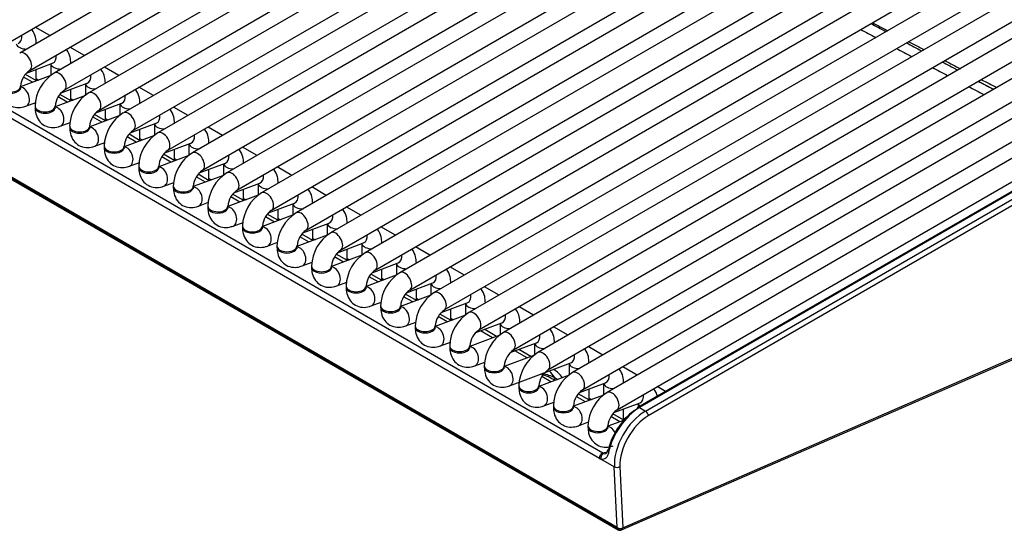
# Model space of a CAD drawing. Header units: millimetres. Extents: x 0 to 287, y 0 to 200.
# Tile 33 of 49: x 209.86 to 222.17, y 90.16 to 96.54. Entities that reach past the tile are written whole.
import ezdxf

# ---------------------------------------------------------------- set-up
doc = ezdxf.new("R2010")
doc.units = ezdxf.units.MM
doc.layers.add('130.667_BW4C_CTM', color=7, linetype='Continuous')
doc.layers.add('Standard', color=7, linetype='Continuous')

# ---------------------------------------------------------------- blocks, each defined once
blk = doc.blocks.new('SE3')
at = {"layer": '130.667_BW4C_CTM', "color": 7, "linetype": 'Continuous'}
for p, q in [((217.331, 90.192), (194.774, 103.215)), ((194.775, 103.205), (217.332, 90.182)), ((194.785, 103.187), (217.342, 90.164)), ((209.553, 96.152), (217.645, 100.824)), ((217.65, 100.617), (209.86, 96.119)), ((209.985, 95.902), (217.757, 100.39)), ((217.94, 100.285), (210.292, 95.869)), ((210.417, 95.653), (218.19, 100.14)), ((221.142, 100.138), (212.02, 94.872)), ((218.372, 100.035), (210.724, 95.62)), ((210.849, 95.403), (218.675, 99.922)), ((212.145, 94.655), (221.267, 99.922)), ((221.574, 99.889), (212.452, 94.622)), ((218.871, 99.825), (211.156, 95.37)), ((211.281, 95.154), (219.121, 99.68)), ((212.577, 94.406), (221.699, 99.672)), ((222.006, 99.639), (212.884, 94.373)), ((219.303, 99.575), (211.588, 95.121)), ((211.713, 94.905), (219.568, 99.439)), ((213.009, 94.156), (222.131, 99.423)), ((222.438, 99.39), (213.316, 94.123)), ((213.441, 93.907), (222.563, 99.173)), ((222.87, 99.14), (213.748, 93.874)), ((213.873, 93.657), (222.995, 98.924)), ((223.302, 98.891), (214.18, 93.624)), ((214.305, 93.408), (223.427, 98.674)), ((223.734, 98.641), (214.612, 93.375)), ((214.737, 93.158), (223.859, 98.425)), ((224.098, 98.353), (215.044, 93.126)), ((215.169, 92.909), (224.105, 98.068)), ((224.111, 97.861), (215.476, 92.876)), ((215.601, 92.66), (224.118, 97.577)), ((224.124, 97.37), (215.909, 92.627)), ((216.034, 92.41), (224.131, 97.085)), ((224.139, 96.879), (216.341, 92.377)), ((210.237, 96.337), (210.055, 96.442)), ((216.466, 92.161), (224.01, 96.516)), ((208.217, 96.282), (217.152, 91.124)), ((224.091, 96.353), (216.773, 92.128)), ((217.108, 91.056), (208.172, 96.215)), ((210.067, 96.238), (210.067, 96.241)), ((210.669, 96.087), (210.487, 96.192)), ((216.898, 91.911), (224.216, 96.137)), ((224.523, 96.104), (217.205, 91.878)), ((209.946, 95.869), (210.272, 95.991)), ((210.067, 95.773), (210.067, 95.914)), ((210.249, 95.982), (210.249, 95.839)), ((210.499, 95.989), (210.499, 95.991)), ((211.101, 95.838), (210.919, 95.943)), ((210.249, 95.838), (209.871, 95.697)), ((210.022, 95.753), (209.908, 95.819)), ((210.07, 95.772), (209.931, 95.852)), ((210.067, 95.799), (210.097, 95.782)), ((217.33, 91.662), (224.648, 95.887)), ((209.871, 95.688), (209.871, 95.704)), ((210.378, 95.62), (210.704, 95.741)), ((210.499, 95.524), (210.499, 95.665)), ((210.681, 95.733), (210.681, 95.589)), ((210.931, 95.74), (210.931, 95.742)), ((211.533, 95.588), (211.351, 95.693)), ((224.555, 95.714), (217.587, 91.691)), ((224.58, 95.712), (217.612, 91.689)), ((217.684, 91.647), (224.652, 95.67)), ((210.681, 95.589), (210.303, 95.447)), ((210.454, 95.504), (210.34, 95.57)), ((210.502, 95.522), (210.363, 95.603)), ((210.499, 95.55), (210.529, 95.532)), ((224.687, 95.609), (217.719, 91.586)), ((209.936, 95.454), (210.061, 95.501)), ((210.053, 95.455), (210.053, 95.439)), ((210.303, 95.439), (210.303, 95.455)), ((210.81, 95.37), (211.136, 95.492)), ((211.113, 95.484), (211.113, 95.34)), ((211.363, 95.49), (211.363, 95.492)), ((211.965, 95.339), (211.783, 95.444)), ((211.113, 95.339), (210.735, 95.198)), ((210.886, 95.254), (210.772, 95.32)), ((210.934, 95.273), (210.795, 95.353)), ((210.931, 95.275), (210.931, 95.416)), ((210.931, 95.3), (210.961, 95.283)), ((210.368, 95.205), (210.493, 95.252)), ((210.485, 95.205), (210.485, 95.189)), ((210.735, 95.189), (210.735, 95.205)), ((211.242, 95.121), (211.568, 95.243)), ((211.545, 95.234), (211.545, 95.09)), ((211.795, 95.241), (211.795, 95.243)), ((212.397, 95.089), (212.215, 95.194)), ((211.545, 95.09), (211.167, 94.949)), ((211.318, 95.005), (211.204, 95.071)), ((211.367, 95.023), (211.227, 95.104)), ((211.363, 95.025), (211.363, 95.166)), ((211.363, 95.051), (211.393, 95.033)), ((210.8, 94.955), (210.925, 95.002)), ((210.917, 94.956), (210.917, 94.94)), ((211.167, 94.94), (211.167, 94.956)), ((211.674, 94.871), (212, 94.993)), ((211.977, 94.985), (211.977, 94.841)), ((212.227, 94.991), (212.227, 94.994)), ((212.829, 94.84), (212.647, 94.945)), ((211.977, 94.84), (211.599, 94.699)), ((211.75, 94.756), (211.636, 94.821)), ((211.799, 94.774), (211.659, 94.854)), ((211.795, 94.776), (211.795, 94.917)), ((211.232, 94.706), (211.357, 94.753)), ((211.349, 94.707), (211.349, 94.69)), ((211.599, 94.69), (211.599, 94.707)), ((211.795, 94.801), (211.825, 94.784)), ((212.106, 94.622), (212.432, 94.744)), ((212.409, 94.735), (212.409, 94.591)), ((212.659, 94.742), (212.659, 94.744)), ((213.261, 94.59), (213.079, 94.696)), ((212.409, 94.591), (212.031, 94.45)), ((212.182, 94.506), (212.068, 94.572)), ((212.231, 94.524), (212.091, 94.605)), ((212.227, 94.526), (212.227, 94.667)), ((211.664, 94.457), (211.789, 94.503)), ((211.781, 94.457), (211.781, 94.441)), ((212.031, 94.441), (212.031, 94.457)), ((212.227, 94.552), (212.257, 94.534)), ((212.538, 94.372), (212.864, 94.494)), ((212.842, 94.486), (212.842, 94.342)), ((213.092, 94.492), (213.092, 94.495)), ((213.693, 94.341), (213.511, 94.446)), ((212.841, 94.342), (212.463, 94.2)), ((212.614, 94.257), (212.5, 94.322)), ((212.663, 94.275), (212.523, 94.356)), ((212.659, 94.277), (212.659, 94.418)), ((212.096, 94.207), (212.221, 94.254)), ((212.213, 94.208), (212.213, 94.191)), ((212.463, 94.191), (212.463, 94.208)), ((212.659, 94.302), (212.69, 94.285)), ((212.97, 94.123), (213.296, 94.245)), ((213.274, 94.236), (213.274, 94.093)), ((213.524, 94.243), (213.524, 94.245)), ((214.125, 94.092), (213.943, 94.197)), ((213.273, 94.092), (212.895, 93.951)), ((213.046, 94.007), (212.932, 94.073)), ((213.095, 94.026), (212.955, 94.106)), ((213.092, 94.027), (213.092, 94.168)), ((212.528, 93.958), (212.653, 94.004)), ((212.645, 93.958), (212.645, 93.942)), ((212.895, 93.942), (212.895, 93.958)), ((213.092, 94.053), (213.122, 94.036)), ((213.402, 93.873), (213.728, 93.995)), ((213.706, 93.987), (213.706, 93.843)), ((213.956, 93.994), (213.956, 93.996)), ((214.558, 93.842), (214.375, 93.947)), ((213.705, 93.843), (213.327, 93.701)), ((213.478, 93.758), (213.364, 93.824)), ((213.527, 93.776), (213.387, 93.857)), ((213.524, 93.778), (213.524, 93.919)), ((212.96, 93.708), (213.085, 93.755)), ((213.077, 93.709), (213.077, 93.693)), ((213.327, 93.693), (213.327, 93.709)), ((213.524, 93.803), (213.554, 93.786)), ((213.834, 93.624), (214.16, 93.746)), ((214.138, 93.738), (214.138, 93.594)), ((214.388, 93.744), (214.388, 93.746)), ((214.99, 93.593), (214.808, 93.698)), ((214.137, 93.593), (213.759, 93.452)), ((213.91, 93.508), (213.796, 93.574)), ((213.959, 93.527), (213.819, 93.607)), ((213.956, 93.528), (213.956, 93.669)), ((213.392, 93.459), (213.517, 93.505)), ((213.509, 93.459), (213.509, 93.443)), ((213.759, 93.443), (213.759, 93.459)), ((213.956, 93.554), (213.986, 93.537)), ((214.266, 93.375), (214.592, 93.497)), ((214.57, 93.488), (214.57, 93.344)), ((214.82, 93.495), (214.82, 93.497)), ((215.422, 93.343), (215.24, 93.448)), ((214.569, 93.344), (214.191, 93.203)), ((214.391, 93.277), (214.251, 93.358)), ((214.388, 93.279), (214.388, 93.42)), ((213.824, 93.209), (213.949, 93.256)), ((213.941, 93.21), (213.941, 93.194)), ((214.191, 93.194), (214.191, 93.21)), ((214.342, 93.259), (214.228, 93.325)), ((214.388, 93.305), (214.418, 93.287)), ((214.698, 93.125), (215.024, 93.247)), ((215.002, 93.239), (215.002, 93.095)), ((215.252, 93.245), (215.252, 93.248)), ((215.001, 93.094), (214.623, 92.953)), ((214.823, 93.028), (214.683, 93.108)), ((214.82, 93.03), (214.82, 93.171)), ((215.854, 93.094), (215.672, 93.199)), ((214.256, 92.96), (214.381, 93.007)), ((214.373, 92.961), (214.373, 92.944)), ((214.623, 92.944), (214.623, 92.961)), ((214.774, 93.01), (214.66, 93.075)), ((214.82, 93.055), (214.85, 93.038)), ((215.13, 92.876), (215.456, 92.998)), ((215.434, 92.989), (215.434, 92.845)), ((215.684, 92.996), (215.684, 92.998)), ((215.433, 92.845), (215.055, 92.704)), ((215.255, 92.778), (215.115, 92.859)), ((215.252, 92.78), (215.252, 92.921)), ((216.286, 92.844), (216.104, 92.95)), ((214.688, 92.71), (214.813, 92.757)), ((214.805, 92.711), (214.805, 92.695)), ((215.055, 92.695), (215.055, 92.711)), ((215.206, 92.76), (215.092, 92.826)), ((215.252, 92.806), (215.282, 92.788)), ((215.562, 92.626), (215.889, 92.748)), ((215.866, 92.74), (215.866, 92.596)), ((216.116, 92.746), (216.116, 92.749)), ((215.865, 92.595), (215.487, 92.454)), ((215.772, 92.561), (215.621, 92.648)), ((215.821, 92.579), (215.675, 92.664)), ((215.684, 92.658), (215.684, 92.672)), ((216.718, 92.595), (216.536, 92.7)), ((215.12, 92.461), (215.245, 92.508)), ((215.994, 92.377), (216.321, 92.499)), ((216.298, 92.49), (216.298, 92.347)), ((216.548, 92.497), (216.548, 92.499)), ((217.387, 90.161), (222.876, 92.552)), ((217.402, 90.187), (222.891, 92.578)), ((215.237, 92.462), (215.237, 92.445)), ((215.487, 92.445), (215.487, 92.462)), ((216.297, 92.346), (215.919, 92.205)), ((216.205, 92.311), (216.053, 92.399)), ((216.253, 92.33), (216.102, 92.417)), ((216.116, 92.409), (216.116, 92.422)), ((217.15, 92.346), (216.968, 92.451)), ((215.552, 92.212), (215.677, 92.258)), ((215.984, 91.962), (216.753, 92.249)), ((216.73, 92.241), (216.73, 92.097)), ((216.98, 92.247), (216.98, 92.25)), ((215.669, 92.212), (215.669, 92.196)), ((215.919, 92.196), (215.919, 92.212)), ((216.729, 92.097), (216.351, 91.955)), ((216.539, 92.165), (216.534, 92.168)), ((216.548, 92.159), (216.548, 92.173)), ((217.582, 92.096), (217.4, 92.201)), ((216.502, 92.012), (216.388, 92.077)), ((216.551, 92.03), (216.529, 92.043)), ((216.858, 91.878), (217.185, 92)), ((217.162, 91.991), (217.162, 91.848)), ((217.412, 91.998), (217.412, 92)), ((216.101, 91.963), (216.101, 91.946)), ((216.351, 91.946), (216.351, 91.963)), ((216.983, 91.781), (216.843, 91.861)), ((216.98, 91.782), (216.98, 91.923)), ((217.935, 91.892), (217.832, 91.952)), ((216.416, 91.713), (216.541, 91.759)), ((217.161, 91.847), (216.783, 91.706)), ((216.934, 91.762), (216.82, 91.828)), ((216.98, 91.808), (217.01, 91.791)), ((217.29, 91.629), (217.617, 91.75)), ((217.594, 91.742), (217.594, 91.695)), ((216.533, 91.713), (216.533, 91.697)), ((216.783, 91.697), (216.783, 91.713)), ((217.413, 91.532), (217.275, 91.612)), ((217.412, 91.533), (217.412, 91.674)), ((217.612, 91.689), (217.684, 91.647)), ((216.848, 91.463), (216.973, 91.51)), ((217.411, 91.53), (217.215, 91.456)), ((217.366, 91.513), (217.253, 91.579)), ((217.412, 91.558), (217.429, 91.549)), ((216.965, 91.464), (216.965, 91.448)), ((217.215, 91.448), (217.215, 91.464)), ((217.152, 91.124), (217.205, 91.138)), ((217.295, 90.95), (217.128, 91.047)), ((217.331, 90.192), (217.295, 90.95)), ((217.366, 90.952), (217.402, 90.187)), ((217.332, 90.182), (217.331, 90.192)), ((217.402, 90.187), (217.402, 90.187))]:
    blk.add_line(p, q, dxfattribs=at)
for centre, radius, start, end in [((277.424, 202.477), 120.431, 241.72601, 241.82749), ((294.048, 231.622), 153.849, 241.44337, 241.52269), ((277.424, 202.477), 120.431, 241.96705, 242.06883), ((294.048, 231.622), 153.849, 241.63172, 241.71124), ((277.424, 202.477), 120.431, 242.20878, 242.31081), ((294.048, 231.622), 153.849, 241.82067, 241.90056), ((210.136, 95.683), 0.266, 124.5979, 175.4021), ((210.563, 95.436), 0.511, 122.0731, 177.9269), ((277.424, 202.477), 120.431, 242.45122, 242.5537), ((399.437, 435.666), 383.499, 242.41349, 242.44569), ((294.048, 231.622), 153.849, 242.0106, 242.09105), ((210.568, 95.434), 0.266, 124.5979, 175.4021), ((210.995, 95.187), 0.511, 122.0731, 177.9269), ((211, 95.184), 0.266, 124.5979, 175.4021), ((211.427, 94.938), 0.511, 122.0731, 177.9269), ((211.432, 94.935), 0.266, 124.5979, 175.4021), ((211.859, 94.688), 0.511, 122.0731, 177.9269), ((211.864, 94.685), 0.266, 124.5979, 175.4021), ((212.291, 94.439), 0.511, 122.0731, 177.9269), ((212.296, 94.436), 0.266, 124.5979, 175.4021), ((212.723, 94.189), 0.511, 122.0731, 177.9269), ((212.728, 94.186), 0.266, 124.5979, 175.4021), ((213.156, 93.94), 0.511, 122.0731, 177.9269), ((213.161, 93.937), 0.266, 124.5979, 175.4021), ((213.588, 93.69), 0.511, 122.0731, 177.9269), ((213.593, 93.688), 0.266, 124.5979, 175.4021), ((214.02, 93.441), 0.511, 122.0731, 177.9269), ((214.025, 93.438), 0.266, 124.5979, 175.4021), ((214.452, 93.191), 0.511, 122.0731, 177.9269), ((214.457, 93.189), 0.266, 124.5979, 175.4021), ((214.884, 92.942), 0.511, 122.0731, 177.9269), ((214.889, 92.939), 0.266, 124.5979, 175.4021), ((215.316, 92.693), 0.511, 122.0731, 177.9269), ((215.321, 92.69), 0.266, 124.5979, 175.4021), ((215.748, 92.443), 0.511, 122.0731, 177.9269), ((215.753, 92.44), 0.266, 124.5979, 175.4021), ((216.18, 92.194), 0.511, 122.0731, 177.9269), ((216.185, 92.191), 0.266, 124.5979, 175.4021), ((216.612, 91.944), 0.511, 122.0731, 177.9269), ((216.617, 91.941), 0.266, 124.5979, 175.4021), ((217.044, 91.695), 0.511, 122.0731, 177.9269), ((216.389, 91.905), 0.3, 32.0886, 60), ((216.424, 91.84), 0.255, 52.4873, 60.0503), ((217.049, 91.692), 0.266, 124.5979, 175.4021), ((217.476, 91.445), 0.511, 122.0731, 177.9269), ((217.481, 91.443), 0.266, 124.5979, 175.4021), ((217.367, 90.207), 0.05, 240, 293.5365)]:
    blk.add_arc(centre, radius, start, end, dxfattribs=at)
for centre, major_axis, ratio, start_param, end_param in [((209.796, 96.357), (-0.044, 0.117), 0.668835, 3.141593, 4.350834), ((209.942, 96.241), (0.125, 0), 0.57735, 3.260392, 4.744528), ((209.942, 96.241), (0.125, 0), 0.57735, 6.251046, 6.283185), ((209.922, 96.011), (0.062, -0.108), 0.57735, 0.0092, 3.141285), ((210.228, 96.108), (-0.044, 0.117), 0.668835, 3.141593, 4.350834), ((210.374, 95.991), (0.125, 0), 0.57735, 3.260392, 4.744528), ((210.374, 95.991), (0.125, 0), 0.57735, 6.251046, 6.283185), ((210.354, 95.761), (0.062, -0.108), 0.57735, 0.0092, 3.141285), ((210.66, 95.859), (-0.044, 0.117), 0.668835, 3.141593, 4.350834), ((209.746, 95.704), (0.125, 0), 0.57735, 3.141713, 6.274491), ((209.746, 95.688), (0.125, 0), 0.57735, 3.141593, 6.283185), ((209.892, 95.571), (-0.044, 0.117), 0.668835, 3.141537, 6.010802), ((210.806, 95.742), (0.125, 0), 0.57735, 3.260392, 4.744528), ((210.806, 95.742), (0.125, 0), 0.57735, 6.251046, 6.283185), ((210.787, 95.512), (0.062, -0.108), 0.57735, 0.0092, 3.141285), ((211.092, 95.609), (-0.044, 0.117), 0.668835, 3.141593, 4.350834), ((210.178, 95.455), (0.125, 0), 0.57735, 3.141713, 6.274491), ((210.178, 95.439), (0.125, 0), 0.57735, 3.141593, 6.283185), ((210.324, 95.322), (-0.044, 0.117), 0.668835, 3.141537, 6.010802), ((211.238, 95.492), (0.125, 0), 0.57735, 3.260392, 4.744528), ((211.238, 95.492), (0.125, 0), 0.57735, 6.251046, 6.283185), ((211.219, 95.262), (0.062, -0.108), 0.57735, 0.0092, 3.141285), ((211.524, 95.36), (-0.044, 0.117), 0.668835, 3.141593, 4.350834), ((210.61, 95.205), (0.125, 0), 0.57735, 3.141713, 6.274491), ((210.61, 95.189), (0.125, 0), 0.57735, 3.141593, 6.283185), ((210.756, 95.072), (-0.044, 0.117), 0.668835, 3.141537, 6.010802), ((211.67, 95.243), (0.125, 0), 0.57735, 3.260392, 4.744528), ((211.67, 95.243), (0.125, 0), 0.57735, 6.251046, 6.283185), ((211.651, 95.013), (0.062, -0.108), 0.57735, 0.0092, 3.141285), ((211.956, 95.11), (-0.044, 0.117), 0.668835, 3.141593, 4.350834), ((211.042, 94.956), (0.125, 0), 0.57735, 3.141713, 6.274491), ((211.042, 94.94), (-0.125, 0), 0.57735, 0, 3.141593), ((211.188, 94.823), (-0.044, 0.117), 0.668835, 3.141537, 6.010802), ((212.102, 94.994), (0.125, 0), 0.57735, 3.260392, 4.744528), ((212.102, 94.994), (0.125, 0), 0.57735, 6.251046, 6.283185), ((212.083, 94.763), (0.062, -0.108), 0.57735, 0.0092, 3.141285), ((212.388, 94.861), (-0.044, 0.117), 0.668835, 3.141593, 4.350834), ((211.474, 94.707), (0.125, 0), 0.57735, 3.141713, 6.274491), ((211.474, 94.69), (-0.125, 0), 0.57735, 0, 3.141593), ((211.62, 94.574), (-0.044, 0.117), 0.668835, 3.141537, 6.010802), ((212.534, 94.744), (0.125, 0), 0.57735, 3.260392, 4.744528), ((212.534, 94.744), (0.125, 0), 0.57735, 6.251046, 6.283185), ((212.515, 94.514), (0.062, -0.108), 0.57735, 0.0092, 3.141285), ((212.82, 94.611), (-0.044, 0.117), 0.668835, 3.141593, 4.350834), ((211.906, 94.457), (0.125, 0), 0.57735, 3.141713, 6.274491), ((211.906, 94.441), (-0.125, 0), 0.57735, 0, 3.141593), ((212.052, 94.324), (-0.044, 0.117), 0.668835, 3.141537, 6.010802), ((212.967, 94.495), (0.125, 0), 0.57735, 3.260392, 4.744528), ((212.967, 94.495), (0.125, 0), 0.57735, 6.251046, 6.283185), ((212.947, 94.264), (0.062, -0.108), 0.57735, 0.0092, 3.141285), ((213.253, 94.362), (-0.044, 0.117), 0.668835, 3.141593, 4.350834), ((212.338, 94.208), (0.125, 0), 0.57735, 3.141713, 6.274491), ((212.338, 94.191), (-0.125, 0), 0.57735, 0, 3.141593), ((212.484, 94.075), (-0.044, 0.117), 0.668835, 3.141537, 6.010802), ((213.399, 94.245), (0.125, 0), 0.57735, 3.260392, 4.744528), ((213.399, 94.245), (0.125, 0), 0.57735, 6.251046, 6.283185), ((213.379, 94.015), (0.062, -0.108), 0.57735, 0.0092, 3.141285), ((213.685, 94.113), (-0.044, 0.117), 0.668835, 3.141593, 4.350834), ((212.77, 93.958), (0.125, 0), 0.57735, 3.141713, 6.274491), ((212.77, 93.942), (-0.125, 0), 0.57735, 0, 3.141593), ((212.916, 93.825), (-0.044, 0.117), 0.668835, 3.141537, 6.010802), ((213.831, 93.996), (0.125, 0), 0.57735, 3.260392, 4.744528), ((213.831, 93.996), (0.125, 0), 0.57735, 6.251046, 6.283185), ((213.811, 93.766), (0.062, -0.108), 0.57735, 0.0092, 3.141285), ((214.117, 93.863), (-0.044, 0.117), 0.668835, 3.141593, 4.350834), ((213.202, 93.709), (0.125, 0), 0.57735, 3.141713, 6.274491), ((213.348, 93.576), (-0.044, 0.117), 0.668835, 3.141537, 6.010802), ((214.263, 93.746), (0.125, 0), 0.57735, 3.260392, 4.744528), ((214.263, 93.746), (0.125, 0), 0.57735, 6.251046, 6.283185), ((213.202, 93.693), (-0.125, 0), 0.57735, 0, 3.141593), ((214.243, 93.516), (0.062, -0.108), 0.57735, 0.0092, 3.141285), ((214.549, 93.614), (-0.044, 0.117), 0.668835, 3.141593, 4.350834), ((213.634, 93.459), (0.125, 0), 0.57735, 3.141713, 6.274491), ((214.695, 93.497), (0.125, 0), 0.57735, 3.260392, 4.744528), ((214.695, 93.497), (0.125, 0), 0.57735, 6.251046, 6.283185), ((213.634, 93.443), (-0.125, 0), 0.57735, 0, 3.141593), ((213.78, 93.326), (-0.044, 0.117), 0.668835, 3.141537, 6.010802), ((214.675, 93.267), (0.062, -0.108), 0.57735, 0.0092, 3.141285), ((214.981, 93.364), (-0.044, 0.117), 0.668835, 3.141593, 4.350834), ((214.066, 93.21), (0.125, 0), 0.57735, 3.141713, 6.274491), ((215.127, 93.248), (0.125, 0), 0.57735, 3.260392, 4.744528), ((215.127, 93.248), (0.125, 0), 0.57735, 6.251046, 6.283185), ((214.066, 93.194), (-0.125, 0), 0.57735, 0, 3.141593), ((214.212, 93.077), (-0.044, 0.117), 0.668835, 3.141537, 6.010802), ((215.107, 93.017), (0.062, -0.108), 0.57735, 0.0092, 3.141285), ((215.413, 93.115), (-0.044, 0.117), 0.668835, 3.141593, 4.350834), ((214.498, 92.961), (0.125, 0), 0.57735, 3.141713, 6.274491), ((215.559, 92.998), (0.125, 0), 0.57735, 3.260392, 4.744528), ((215.559, 92.998), (0.125, 0), 0.57735, 6.251046, 6.283185), ((214.498, 92.944), (-0.125, 0), 0.57735, 0, 3.141593), ((214.644, 92.828), (-0.044, 0.117), 0.668835, 3.141537, 6.010802), ((215.539, 92.768), (0.062, -0.108), 0.57735, 0.0092, 3.141285), ((215.845, 92.865), (-0.044, 0.117), 0.668835, 3.141593, 4.350834), ((214.93, 92.711), (0.125, 0), 0.57735, 3.141713, 6.274491), ((215.991, 92.749), (0.125, 0), 0.57735, 3.260392, 4.744528), ((215.991, 92.749), (0.125, 0), 0.57735, 6.251046, 6.283185), ((214.93, 92.695), (-0.125, 0), 0.57735, 0, 3.141593), ((215.076, 92.578), (-0.044, 0.117), 0.668835, 3.141537, 6.010802), ((215.525, 92.404), (-0.15, -0.26), 0.57735, 3.141593, 3.175578), ((215.971, 92.518), (0.062, -0.108), 0.57735, 0.0092, 3.141285), ((216.277, 92.616), (-0.044, 0.117), 0.668835, 3.141593, 4.350834), ((216.423, 92.499), (0.125, 0), 0.57735, 3.260392, 4.744528), ((216.423, 92.499), (0.125, 0), 0.57735, 6.251046, 6.283185), ((215.362, 92.462), (0.125, 0), 0.57735, 3.141713, 6.274491), ((215.362, 92.445), (-0.125, 0), 0.57735, 0, 3.141593), ((215.508, 92.329), (-0.044, 0.117), 0.668835, 3.141537, 6.010802), ((216.403, 92.269), (0.062, -0.108), 0.57735, 0.0092, 3.141285), ((216.709, 92.366), (-0.044, 0.117), 0.668835, 3.141593, 4.350834), ((216.855, 92.25), (0.125, 0), 0.57735, 3.260392, 4.744528), ((216.855, 92.25), (0.125, 0), 0.57735, 6.251046, 6.283185), ((215.794, 92.212), (0.125, 0), 0.57735, 3.141713, 6.274491), ((215.794, 92.196), (-0.125, 0), 0.57735, 0, 3.141593), ((215.94, 92.079), (-0.044, 0.117), 0.668835, 3.141537, 6.010802), ((216.238, 91.864), (0.487, -0.112), 0.547966, 0.997821, 1.406022), ((216.238, 91.864), (0.488, -0.027), 0.555975, 0.902978, 1.272503), ((216.389, 91.905), (-0.078, 0.29), 0.707107, 5.081543, 5.49076), ((216.389, 91.905), (-0.15, -0.26), 0.57735, 3.141593, 3.175007), ((216.835, 92.02), (0.062, -0.108), 0.57735, 0.0092, 3.141285), ((217.141, 92.117), (-0.044, 0.117), 0.668835, 3.141593, 4.350834), ((216.606, 92.113), (0.0542, 0.084), 0.256562, 2.390676, 3.038717), ((217.287, 92), (0.125, 0), 0.57735, 3.260392, 4.744528), ((217.287, 92), (0.125, 0), 0.57735, 6.251046, 6.283185), ((216.226, 91.963), (0.125, 0), 0.57735, 3.141713, 6.274491), ((216.226, 91.946), (-0.125, 0), 0.57735, 0, 3.141593), ((216.372, 91.83), (-0.044, 0.117), 0.668835, 3.141537, 6.010802), ((217.267, 91.77), (0.062, -0.108), 0.57735, 0.0092, 3.141285), ((217.573, 91.868), (-0.044, 0.117), 0.668835, 3.141593, 4.350834), ((217.719, 91.751), (0.125, 0), 0.57735, 3.260392, 3.762517), ((216.658, 91.713), (0.125, 0), 0.57735, 3.141713, 6.274491), ((216.658, 91.697), (-0.125, 0), 0.57735, 0, 3.141593), ((216.804, 91.58), (-0.044, 0.117), 0.668835, 3.141537, 6.010802), ((217.564, 91.269), (-0.263, -0.426), 0.556861, 3.943267, 5.276914), ((217.599, 91.247), (0.288, 0.469), 0.558749, 0.80029, 2.133937), ((217.684, 91.198), (-0.275, -0.476), 0.57735, 3.926991, 5.550147), ((217.612, 91.648), (0.025, -0.0433), 0.57735, 3.141593, 3.892084), ((217.612, 91.648), (0.025, -0.0433), 0.57735, 2.356195, 3.141593), ((217.684, 91.606), (-0.025, 0.0433), 0.57735, 3.926991, 5.497787), ((217.719, 91.178), (0.25, 0.433), 0.57735, 0.785398, 2.408554), ((217.09, 91.464), (0.125, 0), 0.57735, 3.141713, 6.274491), ((217.09, 91.448), (-0.125, 0), 0.57735, 0, 3.141593), ((217.236, 91.331), (-0.044, 0.117), 0.668835, 4.882324, 6.010802), ((217.143, 91.079), (-0.025, -0.0433), 0.57735, 3.665191, 5.550147), ((217.163, 91.069), (0.0166, 0.0472), 0.687149, 0.413232, 2.290497), ((217.138, 91.204), (0.0601, -0.0858), 0.460877, -0.783198, -0.591119), ((217.259, 91.143), (0.0489, -0.0106), 0.444894, 3.116246, 4.033186), ((217.259, 91.143), (0.0489, -0.0106), 0.444894, 2.470589, 3.116246), ((217.102, 91.181), (0.077, -0.133), 0.548038, -0.76518, -0.573101), ((217.33, 90.973), (-0.0499, -0.0023), 0.606775, 0.757811, 2.328607), ((217.366, 90.207), (0.0501, -0.0045), 0.503419, 3.968267, 5.539064), ((217.367, 90.207), (-0.0497, -0.0056), 0.643408, 0.716376, 2.287172), ((217.367, 90.207), (0.025, 0.0433), 0.57735, 2.478368, 3.141593), ((217.367, 90.207), (-0.02, 0.0458), 0.643408, 3.141593, 3.996013)]:
    blk.add_ellipse(centre, major_axis=major_axis, ratio=ratio, start_param=start_param, end_param=end_param, dxfattribs=at)
for points, knots in [([(210.067, 96.241), (210.066, 96.27), (210.061, 96.325), (210.035, 96.384), (210.012, 96.413), (210.009, 96.416)], [0, 0, 0, 0, 0.1636528, 0.3736503, 0.3980343, 0.3980343, 0.3980343, 0.3980343]), ([(210.499, 95.991), (210.498, 96.02), (210.494, 96.076), (210.467, 96.135), (210.444, 96.163), (210.442, 96.166)], [0, 0, 0, 0, 0.1636528, 0.3736503, 0.3980343, 0.3980343, 0.3980343, 0.3980343]), ([(220.979, 96.26), (221.012, 96.242), (221.046, 96.225), (221.109, 96.192), (221.14, 96.176), (221.17, 96.16)], [0.86975172, 0.86975172, 0.86975172, 0.86975172, 0.875, 0.875, 0.87979938, 0.87979938, 0.87979938, 0.87979938]), ([(210.931, 95.742), (210.93, 95.771), (210.926, 95.826), (210.899, 95.885), (210.876, 95.914), (210.874, 95.917)], [0, 0, 0, 0, 0.1636528, 0.3736503, 0.3980343, 0.3980343, 0.3980343, 0.3980343]), ([(209.621, 95.688), (209.622, 95.659), (209.626, 95.604), (209.664, 95.52), (209.735, 95.458), (209.823, 95.432), (209.893, 95.44), (209.927, 95.451), (209.936, 95.454)], [0, 0, 0, 0, 0.163653, 0.37365, 0.562916, 0.760071, 0.94677, 1, 1, 1, 1]), ([(209.873, 95.669), (209.873, 95.669), (209.872, 95.671), (209.871, 95.679), (209.871, 95.687), (209.871, 95.688)], [0.7480479, 0.7480479, 0.7480479, 0.7480479, 0.8256208, 0.9737597, 1, 1, 1, 1]), ([(211.363, 95.492), (211.362, 95.521), (211.358, 95.577), (211.331, 95.636), (211.308, 95.665), (211.306, 95.667)], [0, 0, 0, 0, 0.1636528, 0.3736503, 0.3980343, 0.3980343, 0.3980343, 0.3980343]), ([(210.053, 95.439), (210.054, 95.41), (210.058, 95.354), (210.096, 95.271), (210.167, 95.208), (210.255, 95.182), (210.325, 95.19), (210.359, 95.202), (210.368, 95.205)], [0, 0, 0, 0, 0.163653, 0.37365, 0.562916, 0.760071, 0.94677, 1, 1, 1, 1]), ([(210.305, 95.42), (210.305, 95.42), (210.304, 95.421), (210.303, 95.429), (210.303, 95.437), (210.303, 95.439)], [0.7480479, 0.7480479, 0.7480479, 0.7480479, 0.8256208, 0.9737597, 1, 1, 1, 1]), ([(211.795, 95.243), (211.794, 95.272), (211.79, 95.328), (211.763, 95.386), (211.74, 95.415), (211.738, 95.418)], [0, 0, 0, 0, 0.1636528, 0.3736503, 0.3980343, 0.3980343, 0.3980343, 0.3980343]), ([(210.485, 95.189), (210.486, 95.16), (210.491, 95.105), (210.528, 95.022), (210.599, 94.959), (210.687, 94.933), (210.757, 94.941), (210.791, 94.952), (210.8, 94.955)], [0, 0, 0, 0, 0.163653, 0.37365, 0.562916, 0.760071, 0.94677, 1, 1, 1, 1]), ([(210.737, 95.17), (210.737, 95.17), (210.737, 95.172), (210.735, 95.18), (210.735, 95.188), (210.735, 95.189)], [0.7480479, 0.7480479, 0.7480479, 0.7480479, 0.8256208, 0.9737597, 1, 1, 1, 1]), ([(212.227, 94.994), (212.226, 95.022), (212.222, 95.078), (212.195, 95.137), (212.172, 95.166), (212.17, 95.169)], [0, 0, 0, 0, 0.1636528, 0.3736503, 0.3980343, 0.3980343, 0.3980343, 0.3980343]), ([(210.917, 94.94), (210.918, 94.911), (210.923, 94.855), (210.96, 94.772), (211.031, 94.709), (211.119, 94.683), (211.189, 94.691), (211.223, 94.703), (211.232, 94.706)], [0, 0, 0, 0, 0.163653, 0.37365, 0.562916, 0.760071, 0.94677, 1, 1, 1, 1]), ([(211.169, 94.921), (211.169, 94.921), (211.169, 94.922), (211.167, 94.93), (211.167, 94.938), (211.167, 94.94)], [0.7480479, 0.7480479, 0.7480479, 0.7480479, 0.8256208, 0.9737597, 1, 1, 1, 1]), ([(212.659, 94.744), (212.658, 94.773), (212.654, 94.829), (212.627, 94.887), (212.604, 94.916), (212.602, 94.919)], [0, 0, 0, 0, 0.1636528, 0.3736503, 0.3980343, 0.3980343, 0.3980343, 0.3980343]), ([(211.349, 94.69), (211.35, 94.661), (211.355, 94.606), (211.392, 94.523), (211.463, 94.46), (211.551, 94.434), (211.621, 94.442), (211.655, 94.453), (211.664, 94.457)], [0, 0, 0, 0, 0.163653, 0.37365, 0.562916, 0.760071, 0.94677, 1, 1, 1, 1]), ([(211.601, 94.672), (211.601, 94.671), (211.601, 94.673), (211.599, 94.681), (211.599, 94.689), (211.599, 94.69)], [0.7480479, 0.7480479, 0.7480479, 0.7480479, 0.8256208, 0.9737597, 1, 1, 1, 1]), ([(213.092, 94.495), (213.09, 94.524), (213.086, 94.579), (213.059, 94.638), (213.036, 94.667), (213.034, 94.67)], [0, 0, 0, 0, 0.1636528, 0.3736503, 0.3980343, 0.3980343, 0.3980343, 0.3980343]), ([(211.781, 94.441), (211.782, 94.412), (211.787, 94.356), (211.824, 94.273), (211.895, 94.21), (211.983, 94.184), (212.053, 94.193), (212.087, 94.204), (212.096, 94.207)], [0, 0, 0, 0, 0.163653, 0.37365, 0.562916, 0.760071, 0.94677, 1, 1, 1, 1]), ([(212.033, 94.422), (212.033, 94.422), (212.033, 94.423), (212.031, 94.432), (212.031, 94.439), (212.031, 94.441)], [0.7480479, 0.7480479, 0.7480479, 0.7480479, 0.8256208, 0.9737597, 1, 1, 1, 1]), ([(213.524, 94.245), (213.522, 94.274), (213.518, 94.33), (213.491, 94.389), (213.468, 94.417), (213.466, 94.42)], [0, 0, 0, 0, 0.1636528, 0.3736503, 0.3980343, 0.3980343, 0.3980343, 0.3980343]), ([(212.213, 94.191), (212.214, 94.163), (212.219, 94.107), (212.256, 94.024), (212.328, 93.961), (212.415, 93.935), (212.485, 93.943), (212.519, 93.955), (212.528, 93.958)], [0, 0, 0, 0, 0.163653, 0.37365, 0.562916, 0.760071, 0.94677, 1, 1, 1, 1]), ([(212.465, 94.173), (212.465, 94.173), (212.465, 94.174), (212.463, 94.182), (212.463, 94.19), (212.463, 94.191)], [0.7480479, 0.7480479, 0.7480479, 0.7480479, 0.8256208, 0.9737597, 1, 1, 1, 1]), ([(213.956, 93.996), (213.954, 94.025), (213.95, 94.08), (213.923, 94.139), (213.9, 94.168), (213.898, 94.171)], [0, 0, 0, 0, 0.1636528, 0.3736503, 0.3980343, 0.3980343, 0.3980343, 0.3980343]), ([(212.645, 93.942), (212.646, 93.913), (212.651, 93.857), (212.688, 93.774), (212.76, 93.711), (212.847, 93.686), (212.918, 93.694), (212.951, 93.705), (212.96, 93.708)], [0, 0, 0, 0, 0.163653, 0.37365, 0.562916, 0.760071, 0.94677, 1, 1, 1, 1]), ([(212.897, 93.923), (212.897, 93.923), (212.897, 93.924), (212.895, 93.933), (212.895, 93.941), (212.895, 93.942)], [0.7480479, 0.7480479, 0.7480479, 0.7480479, 0.8256208, 0.9737597, 1, 1, 1, 1]), ([(214.388, 93.746), (214.386, 93.775), (214.382, 93.831), (214.355, 93.89), (214.332, 93.918), (214.33, 93.921)], [0, 0, 0, 0, 0.1636528, 0.3736503, 0.3980343, 0.3980343, 0.3980343, 0.3980343]), ([(213.077, 93.693), (213.078, 93.664), (213.083, 93.608), (213.12, 93.525), (213.192, 93.462), (213.279, 93.436), (213.35, 93.444), (213.383, 93.456), (213.392, 93.459)], [0, 0, 0, 0, 0.163653, 0.37365, 0.562916, 0.760071, 0.94677, 1, 1, 1, 1]), ([(213.329, 93.674), (213.329, 93.674), (213.329, 93.675), (213.327, 93.683), (213.327, 93.691), (213.327, 93.693)], [0.7480479, 0.7480479, 0.7480479, 0.7480479, 0.8256208, 0.9737597, 1, 1, 1, 1]), ([(214.82, 93.497), (214.818, 93.526), (214.814, 93.581), (214.787, 93.64), (214.764, 93.669), (214.762, 93.672)], [0, 0, 0, 0, 0.1636528, 0.3736503, 0.3980343, 0.3980343, 0.3980343, 0.3980343]), ([(213.509, 93.443), (213.511, 93.414), (213.515, 93.359), (213.552, 93.275), (213.624, 93.213), (213.711, 93.187), (213.782, 93.195), (213.815, 93.206), (213.824, 93.209)], [0, 0, 0, 0, 0.163653, 0.37365, 0.562916, 0.760071, 0.94677, 1, 1, 1, 1]), ([(213.761, 93.424), (213.761, 93.424), (213.761, 93.426), (213.759, 93.434), (213.759, 93.442), (213.759, 93.443)], [0.7480479, 0.7480479, 0.7480479, 0.7480479, 0.8256208, 0.9737597, 1, 1, 1, 1]), ([(215.252, 93.248), (215.25, 93.276), (215.246, 93.332), (215.219, 93.391), (215.196, 93.42), (215.194, 93.423)], [0, 0, 0, 0, 0.1636528, 0.3736503, 0.3980343, 0.3980343, 0.3980343, 0.3980343]), ([(213.941, 93.194), (213.943, 93.165), (213.947, 93.109), (213.985, 93.026), (214.056, 92.963), (214.143, 92.937), (214.214, 92.945), (214.247, 92.957), (214.256, 92.96)], [0, 0, 0, 0, 0.163653, 0.37365, 0.562916, 0.760071, 0.94677, 1, 1, 1, 1]), ([(214.193, 93.175), (214.193, 93.175), (214.193, 93.176), (214.191, 93.184), (214.191, 93.192), (214.191, 93.194)], [0.7480479, 0.7480479, 0.7480479, 0.7480479, 0.8256208, 0.9737597, 1, 1, 1, 1]), ([(215.684, 92.998), (215.682, 93.027), (215.678, 93.083), (215.651, 93.141), (215.628, 93.17), (215.626, 93.173)], [0, 0, 0, 0, 0.1636528, 0.3736503, 0.3980343, 0.3980343, 0.3980343, 0.3980343]), ([(214.373, 92.944), (214.375, 92.915), (214.379, 92.86), (214.417, 92.777), (214.488, 92.714), (214.575, 92.688), (214.646, 92.696), (214.679, 92.707), (214.688, 92.71)], [0, 0, 0, 0, 0.163653, 0.37365, 0.562916, 0.760071, 0.94677, 1, 1, 1, 1]), ([(214.625, 92.925), (214.625, 92.925), (214.625, 92.927), (214.623, 92.935), (214.623, 92.943), (214.623, 92.944)], [0.7480479, 0.7480479, 0.7480479, 0.7480479, 0.8256208, 0.9737597, 1, 1, 1, 1]), ([(216.116, 92.749), (216.114, 92.777), (216.11, 92.833), (216.083, 92.892), (216.061, 92.921), (216.058, 92.924)], [0, 0, 0, 0, 0.1636528, 0.3736503, 0.3980343, 0.3980343, 0.3980343, 0.3980343]), ([(214.805, 92.695), (214.807, 92.666), (214.811, 92.61), (214.849, 92.527), (214.92, 92.464), (215.007, 92.438), (215.078, 92.447), (215.111, 92.458), (215.12, 92.461)], [0, 0, 0, 0, 0.163653, 0.37365, 0.562916, 0.760071, 0.94677, 1, 1, 1, 1]), ([(215.057, 92.676), (215.058, 92.676), (215.057, 92.677), (215.055, 92.685), (215.055, 92.693), (215.055, 92.695)], [0.7480479, 0.7480479, 0.7480479, 0.7480479, 0.8256208, 0.9737597, 1, 1, 1, 1]), ([(216.548, 92.499), (216.546, 92.528), (216.542, 92.584), (216.515, 92.642), (216.493, 92.671), (216.49, 92.674)], [0, 0, 0, 0, 0.1636528, 0.3736503, 0.3980343, 0.3980343, 0.3980343, 0.3980343]), ([(215.237, 92.445), (215.239, 92.417), (215.243, 92.361), (215.281, 92.278), (215.352, 92.215), (215.439, 92.189), (215.51, 92.197), (215.543, 92.208), (215.552, 92.212)], [0, 0, 0, 0, 0.163653, 0.37365, 0.562916, 0.760071, 0.94677, 1, 1, 1, 1]), ([(215.49, 92.427), (215.49, 92.426), (215.489, 92.428), (215.487, 92.436), (215.487, 92.444), (215.487, 92.445)], [0.7480479, 0.7480479, 0.7480479, 0.7480479, 0.8256208, 0.9737597, 1, 1, 1, 1]), ([(216.98, 92.25), (216.978, 92.279), (216.974, 92.334), (216.948, 92.393), (216.925, 92.422), (216.922, 92.425)], [0, 0, 0, 0, 0.1636528, 0.3736503, 0.3980343, 0.3980343, 0.3980343, 0.3980343]), ([(215.669, 92.196), (215.671, 92.167), (215.675, 92.111), (215.713, 92.028), (215.784, 91.965), (215.871, 91.939), (215.942, 91.948), (215.975, 91.959), (215.984, 91.962)], [0, 0, 0, 0, 0.163653, 0.37365, 0.562916, 0.760071, 0.94677, 1, 1, 1, 1]), ([(215.922, 92.177), (215.922, 92.177), (215.921, 92.178), (215.919, 92.187), (215.919, 92.194), (215.919, 92.196)], [0.7480479, 0.7480479, 0.7480479, 0.7480479, 0.8256208, 0.9737597, 1, 1, 1, 1]), ([(217.412, 92), (217.411, 92.029), (217.406, 92.085), (217.38, 92.144), (217.357, 92.172), (217.354, 92.175)], [0, 0, 0, 0, 0.1636528, 0.3736503, 0.3980343, 0.3980343, 0.3980343, 0.3980343]), ([(216.101, 91.946), (216.103, 91.918), (216.107, 91.862), (216.145, 91.779), (216.216, 91.716), (216.303, 91.69), (216.374, 91.698), (216.407, 91.71), (216.416, 91.713)], [0, 0, 0, 0, 0.163653, 0.37365, 0.562916, 0.760071, 0.94677, 1, 1, 1, 1]), ([(216.354, 91.928), (216.354, 91.928), (216.353, 91.929), (216.351, 91.937), (216.351, 91.945), (216.351, 91.946)], [0.7480479, 0.7480479, 0.7480479, 0.7480479, 0.8256208, 0.9737597, 1, 1, 1, 1]), ([(217.834, 91.833), (217.826, 91.863), (217.81, 91.896), (217.789, 91.923), (217.786, 91.926)], [0.1751079, 0.1751079, 0.1751079, 0.1751079, 0.3736503, 0.3980343, 0.3980343, 0.3980343, 0.3980343]), ([(216.533, 91.697), (216.535, 91.668), (216.539, 91.612), (216.577, 91.529), (216.648, 91.467), (216.735, 91.441), (216.806, 91.449), (216.839, 91.46), (216.848, 91.463)], [0, 0, 0, 0, 0.163653, 0.37365, 0.562916, 0.760071, 0.94677, 1, 1, 1, 1]), ([(216.786, 91.678), (216.786, 91.678), (216.785, 91.679), (216.783, 91.688), (216.783, 91.696), (216.783, 91.697)], [0.7480479, 0.7480479, 0.7480479, 0.7480479, 0.8256208, 0.9737597, 1, 1, 1, 1]), ([(216.965, 91.448), (216.967, 91.419), (216.971, 91.363), (217.009, 91.28), (217.08, 91.217), (217.167, 91.191), (217.238, 91.199), (217.272, 91.211), (217.28, 91.214)], [0, 0, 0, 0, 0.163653, 0.37365, 0.562916, 0.760071, 0.94677, 1, 1, 1, 1]), ([(217.218, 91.429), (217.218, 91.429), (217.217, 91.43), (217.215, 91.438), (217.215, 91.446), (217.215, 91.448)], [0.7480479, 0.7480479, 0.7480479, 0.7480479, 0.8256208, 0.9737597, 1, 1, 1, 1]), ([(217.224, 91.132), (217.221, 91.116), (217.216, 91.102), (217.205, 91.077), (217.198, 91.067), (217.181, 91.052), (217.172, 91.047), (217.151, 91.042), (217.14, 91.043), (217.128, 91.047)], [0, 0, 0, 0, 0.25, 0.25, 0.5, 0.5, 0.75, 0.75, 1, 1, 1, 1]), ([(217.209, 91.154), (217.208, 91.149), (217.206, 91.137), (217.199, 91.123), (217.192, 91.115), (217.191, 91.115), (217.191, 91.115)], [0, 0, 0, 0, 0.130414, 0.404558, 0.688817, 1, 1, 1, 1])]:
    blk.add_open_spline(points, degree=3, knots=knots, dxfattribs=at)
for points in [[(220.526, 96.497), (220.59, 96.464), (220.653, 96.43), (220.717, 96.397)], [(221.433, 96.023), (221.496, 95.99), (221.56, 95.956), (221.623, 95.923)], [(221.886, 95.786), (221.949, 95.753), (222.013, 95.72), (222.077, 95.687)], [(217.165, 91.117), (217.175, 91.114), (217.183, 91.113), (217.191, 91.115)]]:
    blk.add_open_spline(points, degree=3, dxfattribs=at)

msp = doc.modelspace()

# ---------------------------------------------------------------- block references
at = {"layer": 'Standard'}
msp.add_blockref('SE3', (0, 0), dxfattribs=at)

doc.saveas('drawing.dxf')
